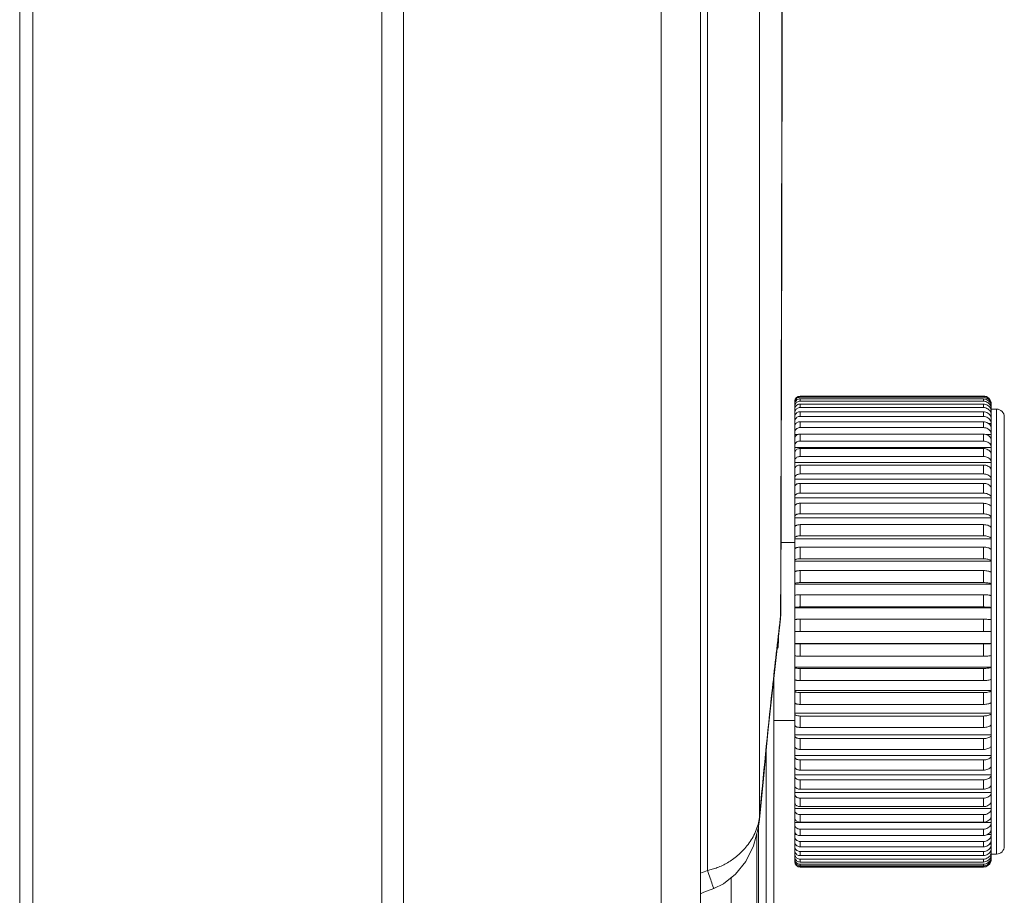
# Model space of a CAD drawing. Header units: millimetres. Extents: x -473 to 23648, y -382 to 1866.
# Tile 25 of 256: x 436 to 473, y 165 to 199. Entities that reach past the tile are written whole.
import ezdxf

# ---------------------------------------------------------------- set-up
doc = ezdxf.new("R2010")
doc.units = ezdxf.units.MM
doc.header["$LTSCALE"] = 80
doc.layers.get('0').update_dxf_attribs({"linetype": 'CONTINUOUS'})
for name, color, linetype in [('02___PRT_ALL_AXES', 7, 'CONTINUOUS'), ('09_ALL_ROUNDS', 7, 'CONTINUOUS'), ('20_ALL_FEATURES', 7, 'CONTINUOUS')]:
    doc.layers.add(name, color=color, linetype=linetype)

msp = doc.modelspace()

# ---------------------------------------------------------------- linework, layer by layer
at = {"color": 0, "linetype": 'Continuous', "lineweight": 0}
for p, q in [((465.207, 183.928), (465.207, 183.94)), ((465.207, 183.793), (465.207, 183.892)), ((472.407, 184.14), (465.407, 184.14)), ((465.407, 184.128), (465.407, 184.091)), ((465.407, 184.029), (465.407, 183.943)), ((465.207, 166.352), (465.207, 183.748)), ((465.407, 183.833), (465.407, 183.699)), ((465.407, 183.542), (465.407, 183.362)), ((472.707, 183.64), (472.907, 183.64)), ((472.907, 183.64), (472.907, 166.64)), ((465.407, 183.159), (465.407, 182.934)), ((473.207, 183.34), (473.207, 166.94)), ((465.407, 182.688), (465.407, 182.421)), ((465.407, 182.134), (465.407, 181.828)), ((465.407, 181.504), (465.407, 181.162)), ((465.407, 180.804), (465.407, 180.43)), ((465.407, 180.042), (465.407, 179.64)), ((465.407, 179.226), (465.407, 178.801)), ((465.407, 178.365), (465.407, 177.921)), ((465.407, 177.469), (465.407, 177.011)), ((465.407, 176.548), (465.407, 176.081)), ((465.407, 175.611), (465.407, 175.14)), ((465.407, 175.14), (465.207, 175.14)), ((464.56, 174.51), (464.534, 174.51)), ((465.407, 174.669), (465.407, 174.199)), ((465.407, 173.732), (465.407, 173.269)), ((464.407, 173.389), (464.407, 144.004)), ((465.407, 172.811), (465.407, 172.359)), ((465.407, 171.915), (465.407, 171.479)), ((465.407, 171.054), (465.407, 170.64)), ((464.107, 170.532), (464.107, 144.871)), ((465.407, 170.238), (465.407, 169.85)), ((465.407, 169.476), (465.407, 169.118)), ((465.407, 168.776), (465.407, 168.452)), ((465.407, 168.146), (465.407, 167.859)), ((463.762, 167.438), (463.762, 146.108)), ((465.407, 167.592), (465.407, 167.346)), ((465.407, 167.121), (465.407, 166.918)), ((465.407, 166.738), (465.407, 166.58)), ((472.707, 166.64), (472.907, 166.64)), ((465.407, 166.447), (465.407, 166.337)), ((465.407, 166.251), (465.407, 166.189)), ((465.407, 166.152), (465.407, 166.14)), ((472.407, 166.14), (465.407, 166.14)), ((462.777, 165.732), (462.777, 147.177))]:
    msp.add_line(p, q, dxfattribs=at)
for centre, radius, start, end in [((465.407, 183.94), 0.2, 90, 180), ((465.407, 183.928), 0.2, 89.9573, 179.9573), ((465.406, 183.891), 0.199, 161.9535, 176.0996), ((465.403, 183.892), 0.196, 176.101, 179.9944), ((465.407, 183.889), 0.202, 90.0392, 107.8637), ((465.391, 183.64), 0.184, 177.0281, 179.9962), ((472.907, 183.34), 0.3, 360, 90), ((465.39, 166.771), 0.183, 180.0751, 198.8349), ((472.907, 166.94), 0.3, 270, 0), ((465.407, 166.352), 0.2, 180.025, 252.0534), ((465.407, 166.34), 0.2, 180, 270), ((465.407, 166.353), 0.201, 252.0659, 269.9584)]:
    msp.add_arc(centre, radius, start, end, dxfattribs=at)
for points, knots in [([(465.407, 184.029), (465.386, 184.029), (465.344, 184.023), (465.288, 183.994), (465.243, 183.95), (465.214, 183.894), (465.207, 183.852), (465.207, 183.832)], [0, 0, 0, 0, 0.062555, 0.1249708, 0.1871606, 0.2491236, 0.3109459, 0.3109459, 0.3109459, 0.3109459]), ([(465.407, 183.943), (465.386, 183.943), (465.344, 183.937), (465.288, 183.909), (465.243, 183.865), (465.214, 183.809), (465.207, 183.768), (465.207, 183.748)], [0, 0, 0, 0, 0.0625407, 0.1248351, 0.186729, 0.2482197, 0.3094599, 0.3094599, 0.3094599, 0.3094599]), ([(465.345, 184.081), (465.325, 184.074), (465.287, 184.055), (465.243, 184.011), (465.223, 183.973), (465.217, 183.953)], [0, 0, 0, 0, 0.0625033, 0.1249059, 0.1872077, 0.1872077, 0.1872077, 0.1872077]), ([(465.407, 183.833), (465.386, 183.833), (465.344, 183.827), (465.288, 183.799), (465.243, 183.756), (465.215, 183.704), (465.208, 183.667), (465.207, 183.65)], [0, 0, 0, 0, 0.0625225, 0.1246628, 0.1861797, 0.2470669, 0.2981143, 0.2981143, 0.2981143, 0.2981143]), ([(465.407, 183.699), (465.386, 183.699), (465.344, 183.693), (465.288, 183.666), (465.243, 183.623), (465.214, 183.569), (465.207, 183.529), (465.207, 183.509)], [0, 0, 0, 0, 0.0625006, 0.1244556, 0.1855173, 0.2456725, 0.3052605, 0.3052605, 0.3052605, 0.3052605]), ([(465.407, 183.542), (465.386, 183.542), (465.345, 183.536), (465.288, 183.509), (465.243, 183.468), (465.223, 183.432), (465.217, 183.413), (465.217, 183.412)], [0, 0, 0, 0, 0.0624754, 0.1242155, 0.1847469, 0.244045, 0.2447019, 0.2447019, 0.2447019, 0.2447019]), ([(465.407, 183.362), (465.386, 183.362), (465.345, 183.356), (465.288, 183.33), (465.243, 183.289), (465.214, 183.237), (465.207, 183.198), (465.207, 183.179)], [0, 0, 0, 0, 0.062447, 0.1239447, 0.1838747, 0.2421948, 0.2994972, 0.2994972, 0.2994972, 0.2994972]), ([(465.407, 183.159), (465.386, 183.159), (465.345, 183.153), (465.288, 183.128), (465.243, 183.088), (465.223, 183.054), (465.217, 183.036)], [0, 0, 0, 0, 0.0624158, 0.1236461, 0.182908, 0.2401339, 0.2401339, 0.2401339, 0.2401339]), ([(465.407, 182.934), (465.386, 182.934), (465.345, 182.929), (465.289, 182.904), (465.243, 182.865), (465.214, 182.816), (465.207, 182.779), (465.207, 182.761)], [0, 0, 0, 0, 0.0623821, 0.1233224, 0.1818548, 0.2378759, 0.292287, 0.292287, 0.292287, 0.292287]), ([(465.245, 182.619), (465.233, 182.605), (465.214, 182.574), (465.207, 182.538), (465.207, 182.52)], [0, 0, 0, 0, 0.054712, 0.1074609, 0.1074609, 0.1074609, 0.1074609]), ([(465.407, 182.421), (465.386, 182.421), (465.345, 182.416), (465.289, 182.393), (465.244, 182.357), (465.214, 182.311), (465.207, 182.276), (465.207, 182.259)], [0, 0, 0, 0, 0.0623087, 0.1226135, 0.1795265, 0.2328325, 0.2837817, 0.2837817, 0.2837817, 0.2837817]), ([(465.407, 182.688), (465.386, 182.688), (465.345, 182.683), (465.289, 182.659), (465.258, 182.633), (465.245, 182.619)], [0, 0, 0, 0, 0.0623463, 0.1229771, 0.1807244, 0.1807244, 0.1807244, 0.1807244]), ([(465.407, 182.134), (465.386, 182.134), (465.345, 182.129), (465.289, 182.108), (465.244, 182.073), (465.214, 182.029), (465.207, 181.995), (465.207, 181.979)], [0, 0, 0, 0, 0.0622698, 0.1222354, 0.1782722, 0.2300833, 0.2791009, 0.2791009, 0.2791009, 0.2791009]), ([(465.407, 181.828), (465.386, 181.828), (465.345, 181.823), (465.29, 181.803), (465.244, 181.77), (465.214, 181.728), (465.207, 181.695), (465.207, 181.68)], [0, 0, 0, 0, 0.06223, 0.1218467, 0.1769732, 0.2272097, 0.2741701, 0.2741701, 0.2741701, 0.2741701]), ([(465.407, 181.504), (465.386, 181.504), (465.346, 181.499), (465.29, 181.48), (465.245, 181.449), (465.214, 181.409), (465.207, 181.377), (465.207, 181.362)], [0, 0, 0, 0, 0.0621898, 0.1214517, 0.1756422, 0.2242348, 0.2690193, 0.2690193, 0.2690193, 0.2690193]), ([(465.407, 181.162), (465.386, 181.162), (465.346, 181.158), (465.29, 181.139), (465.245, 181.11), (465.215, 181.073), (465.207, 181.042), (465.207, 181.028)], [0, 0, 0, 0, 0.0621495, 0.1210545, 0.1742925, 0.2211837, 0.263681, 0.263681, 0.263681, 0.263681]), ([(465.407, 180.804), (465.386, 180.804), (465.346, 180.8), (465.29, 180.783), (465.245, 180.755), (465.215, 180.72), (465.207, 180.691), (465.207, 180.678)], [0, 0, 0, 0, 0.0621096, 0.1206595, 0.1729384, 0.2180838, 0.2581908, 0.2581908, 0.2581908, 0.2581908]), ([(465.407, 180.43), (465.386, 180.43), (465.346, 180.426), (465.291, 180.41), (465.246, 180.385), (465.215, 180.352), (465.207, 180.325), (465.207, 180.312)], [0, 0, 0, 0, 0.0620706, 0.120271, 0.1715947, 0.2149647, 0.2525876, 0.2525876, 0.2525876, 0.2525876]), ([(465.407, 180.042), (465.386, 180.042), (465.346, 180.038), (465.291, 180.024), (465.246, 180), (465.215, 179.97), (465.207, 179.944), (465.207, 179.933)], [0, 0, 0, 0, 0.0620329, 0.1198936, 0.1702768, 0.211859, 0.2469139, 0.2469139, 0.2469139, 0.2469139]), ([(465.407, 179.64), (465.386, 179.64), (465.346, 179.637), (465.291, 179.623), (465.247, 179.602), (465.216, 179.575), (465.207, 179.551), (465.207, 179.54)], [0, 0, 0, 0, 0.0619969, 0.1195314, 0.1690003, 0.2088014, 0.2412165, 0.2412165, 0.2412165, 0.2412165]), ([(465.407, 179.226), (465.386, 179.226), (465.347, 179.223), (465.292, 179.211), (465.247, 179.192), (465.216, 179.167), (465.207, 179.145), (465.207, 179.135)], [0, 0, 0, 0, 0.061963, 0.1191888, 0.1677815, 0.20583, 0.2355466, 0.2355466, 0.2355466, 0.2355466]), ([(465.407, 178.801), (465.386, 178.801), (465.347, 178.798), (465.292, 178.787), (465.248, 178.77), (465.217, 178.749), (465.207, 178.728), (465.207, 178.719)], [0, 0, 0, 0, 0.0619315, 0.1188699, 0.1666361, 0.2029853, 0.2299616, 0.2299616, 0.2299616, 0.2299616]), ([(465.407, 178.365), (465.386, 178.365), (465.347, 178.363), (465.292, 178.354), (465.248, 178.339), (465.218, 178.321), (465.207, 178.302), (465.207, 178.294)], [0, 0, 0, 0, 0.0619029, 0.1185784, 0.1655801, 0.2003109, 0.2245259, 0.2245259, 0.2245259, 0.2245259]), ([(465.407, 177.921), (465.386, 177.921), (465.347, 177.919), (465.292, 177.911), (465.249, 177.898), (465.219, 177.883), (465.207, 177.866), (465.207, 177.859)], [0, 0, 0, 0, 0.0618774, 0.1183179, 0.1646287, 0.1978528, 0.2193135, 0.2193135, 0.2193135, 0.2193135]), ([(465.407, 177.469), (465.386, 177.469), (465.347, 177.468), (465.293, 177.461), (465.249, 177.45), (465.22, 177.438), (465.207, 177.424), (465.207, 177.417)], [0, 0, 0, 0, 0.0618553, 0.1180917, 0.163796, 0.1956588, 0.2144121, 0.2144121, 0.2144121, 0.2144121]), ([(465.407, 177.011), (465.386, 177.011), (465.347, 177.01), (465.293, 177.005), (465.249, 176.996), (465.221, 176.987), (465.207, 176.975), (465.207, 176.97)], [0, 0, 0, 0, 0.0618369, 0.1179025, 0.1630951, 0.193777, 0.2099304, 0.2099304, 0.2099304, 0.2099304]), ([(465.407, 176.548), (465.386, 176.548), (465.347, 176.547), (465.293, 176.543), (465.249, 176.536), (465.223, 176.53), (465.207, 176.521), (465.207, 176.517)], [0, 0, 0, 0, 0.0618224, 0.1177528, 0.1625373, 0.192254, 0.2060123, 0.2060123, 0.2060123, 0.2060123]), ([(465.407, 176.081), (465.386, 176.081), (465.347, 176.08), (465.294, 176.077), (465.249, 176.073), (465.225, 176.068), (465.207, 176.064), (465.207, 176.06)], [0, 0, 0, 0, 0.0618119, 0.1176445, 0.162132, 0.1911315, 0.2028598, 0.2028598, 0.2028598, 0.2028598]), ([(465.407, 175.611), (465.386, 175.611), (465.347, 175.611), (465.294, 175.609), (465.248, 175.608), (465.227, 175.603), (465.207, 175.604), (465.207, 175.6)], [0, 0, 0, 0, 0.0618055, 0.117579, 0.1618859, 0.1904433, 0.2007525, 0.2007525, 0.2007525, 0.2007525]), ([(464.56, 174.51), (464.577, 174.51), (464.561, 174.615), (464.591, 174.726), (464.588, 174.885), (464.588, 174.979), (464.588, 174.991)], [0, 0, 0, 0, 0.0507839, 0.1996274, 0.4457486, 0.4818734, 0.4818734, 0.4818734, 0.4818734]), ([(465.407, 174.669), (465.386, 174.669), (465.347, 174.669), (465.294, 174.671), (465.248, 174.672), (465.227, 174.677), (465.207, 174.676), (465.207, 174.679)], [0, 0, 0, 0, 0.0618055, 0.117579, 0.1618859, 0.1904433, 0.2007525, 0.2007525, 0.2007525, 0.2007525]), ([(465.407, 174.199), (465.386, 174.199), (465.347, 174.2), (465.294, 174.202), (465.249, 174.207), (465.225, 174.211), (465.207, 174.216), (465.207, 174.22)], [0, 0, 0, 0, 0.0618119, 0.1176445, 0.162132, 0.1911315, 0.2028598, 0.2028598, 0.2028598, 0.2028598]), ([(465.407, 173.732), (465.386, 173.732), (465.347, 173.733), (465.293, 173.737), (465.249, 173.744), (465.223, 173.75), (465.207, 173.759), (465.207, 173.763)], [0, 0, 0, 0, 0.0618224, 0.1177528, 0.1625373, 0.192254, 0.2060123, 0.2060123, 0.2060123, 0.2060123]), ([(465.407, 173.269), (465.386, 173.269), (465.347, 173.27), (465.293, 173.275), (465.249, 173.284), (465.221, 173.293), (465.207, 173.305), (465.207, 173.31)], [0, 0, 0, 0, 0.0618369, 0.1179025, 0.1630951, 0.193777, 0.2099304, 0.2099304, 0.2099304, 0.2099304]), ([(465.407, 172.811), (465.386, 172.811), (465.347, 172.812), (465.293, 172.819), (465.249, 172.83), (465.22, 172.841), (465.207, 172.856), (465.207, 172.862)], [0, 0, 0, 0, 0.0618553, 0.1180917, 0.163796, 0.1956588, 0.2144121, 0.2144121, 0.2144121, 0.2144121]), ([(465.407, 172.359), (465.386, 172.359), (465.347, 172.361), (465.292, 172.369), (465.249, 172.382), (465.219, 172.396), (465.207, 172.413), (465.207, 172.421)], [0, 0, 0, 0, 0.0618774, 0.1183179, 0.1646287, 0.1978528, 0.2193135, 0.2193135, 0.2193135, 0.2193135]), ([(465.407, 171.915), (465.386, 171.915), (465.347, 171.917), (465.292, 171.926), (465.248, 171.941), (465.218, 171.959), (465.207, 171.978), (465.207, 171.986)], [0, 0, 0, 0, 0.0619029, 0.1185784, 0.1655801, 0.2003109, 0.2245259, 0.2245259, 0.2245259, 0.2245259]), ([(465.407, 171.479), (465.386, 171.479), (465.347, 171.482), (465.292, 171.492), (465.248, 171.509), (465.217, 171.531), (465.207, 171.552), (465.207, 171.561)], [0, 0, 0, 0, 0.0619315, 0.1188699, 0.1666361, 0.2029853, 0.2299616, 0.2299616, 0.2299616, 0.2299616]), ([(465.407, 171.054), (465.386, 171.054), (465.347, 171.057), (465.292, 171.069), (465.247, 171.088), (465.216, 171.112), (465.207, 171.135), (465.207, 171.145)], [0, 0, 0, 0, 0.061963, 0.1191888, 0.1677815, 0.20583, 0.2355466, 0.2355466, 0.2355466, 0.2355466]), ([(465.407, 170.64), (465.386, 170.64), (465.346, 170.643), (465.291, 170.656), (465.247, 170.677), (465.216, 170.705), (465.207, 170.729), (465.207, 170.74)], [0, 0, 0, 0, 0.0619969, 0.1195314, 0.1690003, 0.2088014, 0.2412165, 0.2412165, 0.2412165, 0.2412165]), ([(465.407, 170.238), (465.386, 170.238), (465.346, 170.241), (465.291, 170.256), (465.246, 170.279), (465.215, 170.31), (465.207, 170.335), (465.207, 170.347)], [0, 0, 0, 0, 0.0620329, 0.1198936, 0.1702768, 0.211859, 0.2469139, 0.2469139, 0.2469139, 0.2469139]), ([(465.407, 169.85), (465.386, 169.85), (465.346, 169.853), (465.291, 169.869), (465.246, 169.895), (465.215, 169.928), (465.207, 169.955), (465.207, 169.967)], [0, 0, 0, 0, 0.0620706, 0.120271, 0.1715947, 0.2149647, 0.2525876, 0.2525876, 0.2525876, 0.2525876]), ([(465.407, 169.476), (465.386, 169.476), (465.346, 169.48), (465.29, 169.497), (465.245, 169.524), (465.215, 169.56), (465.207, 169.588), (465.207, 169.602)], [0, 0, 0, 0, 0.0621096, 0.1206595, 0.1729384, 0.2180838, 0.2581908, 0.2581908, 0.2581908, 0.2581908]), ([(465.407, 169.118), (465.386, 169.118), (465.346, 169.122), (465.29, 169.14), (465.245, 169.169), (465.215, 169.207), (465.207, 169.237), (465.207, 169.252)], [0, 0, 0, 0, 0.0621495, 0.1210545, 0.1742925, 0.2211837, 0.263681, 0.263681, 0.263681, 0.263681]), ([(465.407, 168.776), (465.386, 168.776), (465.346, 168.78), (465.29, 168.8), (465.245, 168.831), (465.214, 168.871), (465.207, 168.902), (465.207, 168.917)], [0, 0, 0, 0, 0.0621898, 0.1214517, 0.1756422, 0.2242348, 0.2690193, 0.2690193, 0.2690193, 0.2690193]), ([(465.407, 168.452), (465.386, 168.452), (465.345, 168.456), (465.29, 168.477), (465.244, 168.51), (465.214, 168.552), (465.207, 168.585), (465.207, 168.6)], [0, 0, 0, 0, 0.06223, 0.1218467, 0.1769732, 0.2272097, 0.2741701, 0.2741701, 0.2741701, 0.2741701]), ([(465.407, 168.146), (465.386, 168.146), (465.345, 168.15), (465.289, 168.172), (465.244, 168.207), (465.214, 168.251), (465.207, 168.285), (465.207, 168.301)], [0, 0, 0, 0, 0.0622698, 0.1222354, 0.1782722, 0.2300833, 0.2791009, 0.2791009, 0.2791009, 0.2791009]), ([(465.407, 167.859), (465.386, 167.859), (465.345, 167.864), (465.289, 167.887), (465.244, 167.922), (465.214, 167.968), (465.207, 168.004), (465.207, 168.021)], [0, 0, 0, 0, 0.0623087, 0.1226135, 0.1795265, 0.2328325, 0.2837817, 0.2837817, 0.2837817, 0.2837817]), ([(465.407, 167.592), (465.386, 167.592), (465.345, 167.597), (465.289, 167.621), (465.244, 167.658), (465.214, 167.706), (465.207, 167.742), (465.207, 167.76)], [0, 0, 0, 0, 0.0623463, 0.1229771, 0.1807244, 0.2354364, 0.2881853, 0.2881853, 0.2881853, 0.2881853]), ([(465.245, 167.417), (465.233, 167.431), (465.214, 167.464), (465.207, 167.501), (465.207, 167.519)], [0, 0, 0, 0, 0.0560211, 0.1104321, 0.1104321, 0.1104321, 0.1104321]), ([(465.407, 167.346), (465.386, 167.346), (465.345, 167.351), (465.289, 167.376), (465.258, 167.402), (465.245, 167.417)], [0, 0, 0, 0, 0.0623821, 0.1233224, 0.1818548, 0.1818548, 0.1818548, 0.1818548]), ([(465.407, 167.121), (465.386, 167.121), (465.345, 167.127), (465.288, 167.152), (465.243, 167.192), (465.214, 167.242), (465.207, 167.28), (465.207, 167.299)], [0, 0, 0, 0, 0.0624158, 0.1236461, 0.182908, 0.2401339, 0.2960643, 0.2960643, 0.2960643, 0.2960643]), ([(465.407, 166.918), (465.386, 166.918), (465.345, 166.924), (465.288, 166.95), (465.243, 166.991), (465.223, 167.026), (465.217, 167.044)], [0, 0, 0, 0, 0.062447, 0.1239447, 0.1838747, 0.2421948, 0.2421948, 0.2421948, 0.2421948]), ([(465.407, 166.738), (465.386, 166.738), (465.345, 166.744), (465.288, 166.77), (465.243, 166.812), (465.214, 166.865), (465.207, 166.905), (465.207, 166.924)], [0, 0, 0, 0, 0.0624754, 0.1242155, 0.1847469, 0.244045, 0.3025679, 0.3025679, 0.3025679, 0.3025679]), ([(465.407, 166.447), (465.386, 166.447), (465.344, 166.453), (465.288, 166.481), (465.243, 166.524), (465.214, 166.579), (465.207, 166.62), (465.207, 166.64)], [0, 0, 0, 0, 0.0625225, 0.1246628, 0.1861797, 0.2470669, 0.3075617, 0.3075617, 0.3075617, 0.3075617]), ([(465.407, 166.58), (465.386, 166.58), (465.344, 166.587), (465.288, 166.614), (465.243, 166.657), (465.223, 166.693), (465.217, 166.712)], [0, 0, 0, 0, 0.0625006, 0.1244556, 0.1855173, 0.2456725, 0.2456725, 0.2456725, 0.2456725]), ([(465.407, 166.337), (465.386, 166.337), (465.344, 166.343), (465.288, 166.371), (465.243, 166.415), (465.214, 166.471), (465.207, 166.512), (465.207, 166.532)], [0, 0, 0, 0, 0.0625407, 0.1248351, 0.186729, 0.2482197, 0.3094599, 0.3094599, 0.3094599, 0.3094599]), ([(465.407, 166.251), (465.386, 166.251), (465.344, 166.257), (465.288, 166.286), (465.243, 166.33), (465.214, 166.386), (465.207, 166.428), (465.207, 166.448)], [0, 0, 0, 0, 0.062555, 0.1249708, 0.1871606, 0.2491236, 0.3109459, 0.3109459, 0.3109459, 0.3109459]), ([(465.407, 166.189), (465.386, 166.189), (465.344, 166.196), (465.288, 166.224), (465.243, 166.269), (465.214, 166.326), (465.207, 166.367), (465.207, 166.388)], [0, 0, 0, 0, 0.0625654, 0.1250687, 0.1874713, 0.2497731, 0.3120126, 0.3120126, 0.3120126, 0.3120126])]:
    msp.add_open_spline(points, degree=3, knots=knots, dxfattribs=at)
for points in [[(465.217, 183.412), (465.21, 183.394), (465.207, 183.375), (465.207, 183.355)], [(465.217, 183.036), (465.21, 183.018), (465.207, 182.999), (465.207, 182.981)], [(463.846, 145.885), (463.833, 153.165), (463.826, 160.445), (463.826, 167.725)], [(465.217, 167.044), (465.21, 167.062), (465.207, 167.082), (465.207, 167.101)]]:
    msp.add_open_spline(points, degree=3, dxfattribs=at)
at = {"layer": '02___PRT_ALL_AXES', "color": 0, "linetype": 'Continuous', "lineweight": 0}
for p, q in [((464.682, 178.54), (465.207, 178.54)), ((464.407, 171.74), (465.207, 171.74))]:
    msp.add_line(p, q, dxfattribs=at)
at = {"layer": '09_ALL_ROUNDS', "color": 0, "linetype": 'Continuous', "lineweight": 0}
for p, q in [((463.85, 229.822), (463.855, 168.026)), ((461.607, 228.331), (461.607, 49.298)), ((449.441, 225.815), (449.441, 108.523)), ((450.263, 225.828), (450.263, 51.801)), ((460.103, 224.188), (460.103, 53.441)), ((461.869, 224.188), (461.875, 166.012)), ((464.711, 189.77), (464.714, 191.835)), ((472.407, 184.14), (465.407, 184.14)), ((472.407, 184.128), (465.407, 184.128)), ((472.407, 184.091), (465.407, 184.091)), ((472.407, 184.029), (465.407, 184.029)), ((472.407, 183.943), (465.407, 183.943)), ((472.407, 184.091), (472.407, 184.128)), ((472.407, 183.943), (472.407, 184.029)), ((472.407, 183.833), (465.407, 183.833)), ((472.407, 183.699), (465.407, 183.699)), ((472.407, 183.542), (465.407, 183.542)), ((472.407, 183.699), (472.407, 183.833)), ((472.407, 183.362), (472.407, 183.542)), ((472.707, 183.65), (472.683, 183.65)), ((472.707, 183.792), (472.697, 183.792)), ((472.707, 183.84), (472.707, 183.828)), ((472.707, 166.547), (472.707, 183.792)), ((465.217, 183.414), (465.207, 183.414)), ((472.407, 183.362), (465.407, 183.362)), ((472.407, 183.159), (465.407, 183.159)), ((472.407, 182.934), (472.407, 183.159)), ((472.707, 183.414), (472.657, 183.414)), ((465.248, 183.088), (465.207, 183.088)), ((472.407, 182.934), (465.407, 182.934)), ((472.707, 183.088), (472.606, 183.088)), ((465.333, 182.674), (465.207, 182.674)), ((472.407, 182.688), (465.407, 182.688)), ((472.407, 182.421), (465.407, 182.421)), ((472.407, 182.421), (472.407, 182.688)), ((472.707, 182.674), (472.503, 182.674)), ((472.707, 182.178), (465.207, 182.178)), ((472.407, 182.134), (465.407, 182.134)), ((472.407, 181.828), (472.407, 182.134)), ((472.407, 181.828), (465.407, 181.828)), ((472.707, 181.605), (465.207, 181.605)), ((472.407, 181.504), (465.407, 181.504)), ((472.407, 181.162), (472.407, 181.504)), ((472.707, 180.961), (465.207, 180.961)), ((472.407, 181.162), (465.407, 181.162)), ((472.407, 180.804), (465.407, 180.804)), ((472.407, 180.43), (472.407, 180.804)), ((472.707, 180.254), (465.207, 180.254)), ((472.407, 180.43), (465.407, 180.43)), ((472.407, 180.042), (465.407, 180.042)), ((472.407, 179.64), (472.407, 180.042)), ((472.707, 179.49), (465.207, 179.49)), ((472.407, 179.64), (465.407, 179.64)), ((472.407, 179.226), (465.407, 179.226)), ((472.407, 178.801), (472.407, 179.226)), ((472.707, 178.678), (465.207, 178.678)), ((472.407, 178.801), (465.407, 178.801)), ((472.407, 178.365), (465.407, 178.365)), ((472.407, 177.921), (472.407, 178.365)), ((472.407, 177.921), (465.407, 177.921)), ((472.707, 177.828), (465.207, 177.828)), ((472.407, 177.469), (465.407, 177.469)), ((472.407, 177.011), (472.407, 177.469)), ((472.707, 176.949), (465.207, 176.949)), ((472.407, 177.011), (465.407, 177.011)), ((472.407, 176.548), (465.407, 176.548)), ((472.407, 176.081), (472.407, 176.548)), ((472.707, 176.049), (465.207, 176.049)), ((472.407, 176.081), (465.407, 176.081)), ((464.653, 175.631), (464.664, 175.717)), ((464.664, 175.63), (464.675, 175.811)), ((464.664, 175.717), (464.664, 175.811)), ((464.664, 175.63), (464.664, 175.716)), ((472.407, 175.611), (465.407, 175.611)), ((472.407, 175.14), (472.407, 175.611)), ((472.707, 175.14), (465.407, 175.14)), ((472.707, 174.685), (465.207, 174.685)), ((472.407, 174.669), (465.407, 174.669)), ((472.407, 174.199), (472.407, 174.669)), ((472.407, 174.199), (465.407, 174.199)), ((472.707, 173.779), (465.207, 173.779)), ((472.407, 173.732), (465.407, 173.732)), ((472.407, 173.269), (472.407, 173.732)), ((464.342, 172.897), (464.351, 172.975)), ((464.351, 172.975), (464.353, 172.896)), ((472.407, 173.269), (465.407, 173.269)), ((472.707, 172.888), (465.207, 172.888)), ((472.407, 172.811), (465.407, 172.811)), ((472.407, 172.359), (472.407, 172.811)), ((472.407, 172.359), (465.407, 172.359)), ((472.707, 172.022), (465.207, 172.022)), ((472.407, 171.915), (465.407, 171.915)), ((472.407, 171.479), (472.407, 171.915)), ((472.407, 171.479), (465.407, 171.479)), ((472.707, 171.19), (465.207, 171.19)), ((472.407, 171.054), (465.407, 171.054)), ((472.407, 170.64), (472.407, 171.054)), ((472.707, 170.402), (465.207, 170.402)), ((472.407, 170.64), (465.407, 170.64)), ((472.407, 170.238), (465.407, 170.238)), ((472.407, 169.85), (472.407, 170.238)), ((472.707, 169.665), (465.207, 169.665)), ((472.407, 169.85), (465.407, 169.85)), ((472.407, 169.476), (465.407, 169.476)), ((472.407, 169.118), (472.407, 169.476)), ((472.707, 168.988), (465.207, 168.988)), ((472.407, 169.118), (465.407, 169.118)), ((472.407, 168.776), (465.407, 168.776)), ((472.407, 168.452), (465.407, 168.452)), ((472.407, 168.452), (472.407, 168.776)), ((472.707, 168.379), (465.207, 168.379)), ((472.407, 168.146), (465.407, 168.146)), ((472.407, 167.859), (472.407, 168.146)), ((463.812, 167.614), (463.859, 167.961)), ((463.855, 168.026), (463.859, 167.961)), ((472.707, 167.843), (465.207, 167.843)), ((472.407, 167.859), (465.407, 167.859)), ((465.279, 167.388), (465.207, 167.388)), ((472.407, 167.592), (465.407, 167.592)), ((472.407, 167.346), (465.407, 167.346)), ((472.407, 167.346), (472.407, 167.592)), ((472.707, 167.388), (472.567, 167.388)), ((465.232, 167.018), (465.207, 167.018)), ((472.407, 167.121), (465.407, 167.121)), ((472.407, 166.918), (472.407, 167.121)), ((472.707, 167.018), (472.635, 167.018)), ((465.213, 166.736), (465.207, 166.736)), ((472.407, 166.918), (465.407, 166.918)), ((472.407, 166.738), (465.407, 166.738)), ((472.407, 166.58), (465.407, 166.58)), ((472.407, 166.58), (472.407, 166.738)), ((472.707, 166.736), (472.67, 166.736)), ((472.407, 166.447), (465.407, 166.447)), ((472.407, 166.337), (465.407, 166.337)), ((472.407, 166.251), (465.407, 166.251)), ((472.407, 166.337), (472.407, 166.447)), ((472.407, 166.189), (472.407, 166.251)), ((472.707, 166.547), (472.694, 166.547)), ((472.707, 166.488), (472.707, 166.452)), ((472.407, 166.189), (465.407, 166.189)), ((472.407, 166.152), (465.407, 166.152)), ((472.407, 166.14), (465.407, 166.14)), ((472.407, 166.14), (472.407, 166.152))]:
    msp.add_line(p, q, dxfattribs=at)
for points in [[(464.675, 175.811), (464.712, 190.611), (464.739, 206.641), (464.752, 222.896)], [(464.353, 172.896), (464.441, 173.697), (464.571, 174.838), (464.664, 175.63)], [(463.859, 167.961), (464.005, 169.516), (464.195, 171.412), (464.353, 172.896)], [(462.112, 165.327), (462.484, 165.499), (462.947, 165.867), (463.332, 166.36), (463.624, 166.949), (463.812, 167.614)], [(461.607, 165.118), (461.737, 165.186), (462.112, 165.327)]]:
    msp.add_lwpolyline(points, dxfattribs=at)
for centre, radius, start, end in [((472.407, 183.84), 0.3, 0, 90), ((472.407, 183.828), 0.3, 2.3376, 90.0407), ((472.42, 183.65), 0.287, 16.384, 18.3514), ((472.425, 183.543), 0.282, 0.0643, 18.5597), ((472.433, 183.414), 0.274, 0.0751, 18.8349), ((472.418, 183.649), 0.289, 0.0536, 16.3892), ((472.413, 183.733), 0.294, 0.035, 11.5559), ((472.411, 183.792), 0.296, 0.0153, 6.8595), ((472.411, 183.828), 0.296, 0.0021, 2.3247), ((744.369, 142.417), 281.681, 173.22831, 173.77223), ((464.251, 175.814), 0.424, 346.7421, 357.1045), ((464.265, 175.812), 0.409, 357.1688, 359.8375), ((745.397, 142.326), 282.713, 173.79218, 174.78441), ((461.894, 168.308), 1.981, 350.0165, 351.8013), ((472.433, 166.866), 0.274, 341.1651, 359.9249), ((472.425, 166.737), 0.282, 341.4403, 359.9357), ((472.418, 166.63), 0.289, 343.6108, 359.9464), ((472.407, 166.44), 0.3, 270, 342), ((472.407, 166.452), 0.3, 271.0505, 357.7203), ((472.42, 166.63), 0.287, 341.6486, 343.616), ((472.413, 166.547), 0.294, 348.4441, 359.965), ((472.408, 166.488), 0.299, 350.6382, 353.1517), ((472.411, 166.488), 0.296, 353.1405, 359.9847), ((472.411, 166.452), 0.296, 357.7324, 359.998), ((463.729, 160.449), 5.864, 108.4251, 111.2377), ((472.407, 166.449), 0.296, 270.0005, 271.1068)]:
    msp.add_arc(centre, radius, start, end, dxfattribs=at)
for points, knots in [([(464.664, 175.811), (464.672, 178.488), (464.687, 184.066), (464.707, 192.757), (464.723, 202.127), (464.736, 212.244), (464.74, 219.248), (464.742, 222.896)], [0, 0, 0, 0, 8.031009, 16.73417, 26.071865, 36.140723, 47.084366, 47.084366, 47.084366, 47.084366]), ([(472.705, 183.827), (472.703, 183.847), (472.692, 183.897), (472.654, 183.971), (472.586, 184.038), (472.501, 184.081), (472.438, 184.091), (472.407, 184.091)], [0, 0, 0, 0, 0.0583026, 0.1517553, 0.2453592, 0.3391142, 0.4329623, 0.4329623, 0.4329623, 0.4329623]), ([(472.407, 184.029), (472.438, 184.029), (472.501, 184.019), (472.586, 183.977), (472.654, 183.91), (472.688, 183.844), (472.699, 183.803), (472.701, 183.791)], [0, 0, 0, 0, 0.0938326, 0.1874563, 0.2807409, 0.3736854, 0.4077434, 0.4077434, 0.4077434, 0.4077434]), ([(472.692, 183.74), (472.683, 183.77), (472.654, 183.825), (472.586, 183.891), (472.501, 183.934), (472.438, 183.943), (472.407, 183.943)], [0, 0, 0, 0, 0.0922361, 0.1850769, 0.2785185, 0.3723295, 0.3723295, 0.3723295, 0.3723295]), ([(472.407, 183.833), (472.438, 183.833), (472.501, 183.824), (472.586, 183.782), (472.653, 183.717), (472.683, 183.662), (472.692, 183.633)], [0, 0, 0, 0, 0.0937837, 0.1869942, 0.2792696, 0.3706004, 0.3706004, 0.3706004, 0.3706004]), ([(472.692, 183.502), (472.683, 183.531), (472.653, 183.585), (472.586, 183.649), (472.501, 183.69), (472.438, 183.699), (472.407, 183.699)], [0, 0, 0, 0, 0.0902328, 0.1818253, 0.2747578, 0.3685087, 0.3685087, 0.3685087, 0.3685087]), ([(472.407, 183.542), (472.438, 183.542), (472.501, 183.533), (472.585, 183.493), (472.653, 183.43), (472.683, 183.377), (472.692, 183.349)], [0, 0, 0, 0, 0.0937131, 0.1863232, 0.2771203, 0.3660675, 0.3660675, 0.3660675, 0.3660675]), ([(472.659, 183.236), (472.656, 183.24), (472.635, 183.269), (472.585, 183.314), (472.501, 183.353), (472.438, 183.362), (472.407, 183.362)], [0, 0, 0, 0, 0.0162879, 0.1061828, 0.1984294, 0.2920999, 0.2920999, 0.2920999, 0.2920999]), ([(472.407, 183.159), (472.438, 183.159), (472.5, 183.15), (472.585, 183.112), (472.631, 183.072), (472.65, 183.049)], [0, 0, 0, 0, 0.0936237, 0.1854691, 0.274362, 0.274362, 0.274362, 0.274362]), ([(472.707, 183.088), (472.707, 183.116), (472.698, 183.169), (472.673, 183.216), (472.659, 183.236)], [0, 0, 0, 0, 0.0859537, 0.1573236, 0.1573236, 0.1573236, 0.1573236]), ([(472.65, 182.827), (472.631, 182.849), (472.585, 182.889), (472.5, 182.926), (472.438, 182.934), (472.407, 182.934)], [0, 0, 0, 0, 0.0877986, 0.1792092, 0.2727823, 0.2727823, 0.2727823, 0.2727823]), ([(472.65, 183.049), (472.668, 183.027), (472.697, 182.977), (472.707, 182.92), (472.707, 182.892)], [0, 0, 0, 0, 0.0858388, 0.1697345, 0.1697345, 0.1697345, 0.1697345]), ([(472.707, 182.674), (472.707, 182.702), (472.697, 182.757), (472.668, 182.806), (472.65, 182.827)], [0, 0, 0, 0, 0.0816166, 0.1656482, 0.1656482, 0.1656482, 0.1656482]), ([(472.407, 182.688), (472.438, 182.688), (472.5, 182.68), (472.584, 182.644), (472.652, 182.588), (472.697, 182.517), (472.707, 182.463), (472.707, 182.436)], [0, 0, 0, 0, 0.0935194, 0.1844656, 0.2710866, 0.3531546, 0.432278, 0.432278, 0.432278, 0.432278]), ([(472.707, 182.178), (472.707, 182.204), (472.696, 182.256), (472.652, 182.325), (472.584, 182.379), (472.5, 182.413), (472.438, 182.421), (472.407, 182.421)], [0, 0, 0, 0, 0.0764237, 0.1563827, 0.2417523, 0.3322095, 0.4256725, 0.4256725, 0.4256725, 0.4256725]), ([(472.407, 182.134), (472.438, 182.134), (472.5, 182.127), (472.584, 182.094), (472.651, 182.043), (472.696, 181.976), (472.707, 181.926), (472.707, 181.901)], [0, 0, 0, 0, 0.0934047, 0.1833531, 0.2674083, 0.3451249, 0.4186513, 0.4186513, 0.4186513, 0.4186513]), ([(472.707, 181.605), (472.707, 181.629), (472.696, 181.678), (472.651, 181.741), (472.583, 181.79), (472.499, 181.821), (472.438, 181.828), (472.407, 181.828)], [0, 0, 0, 0, 0.0704406, 0.1457954, 0.2284851, 0.3179101, 0.4112552, 0.4112552, 0.4112552, 0.4112552]), ([(472.407, 181.504), (472.438, 181.504), (472.499, 181.497), (472.583, 181.468), (472.651, 181.421), (472.696, 181.361), (472.707, 181.314), (472.707, 181.292)], [0, 0, 0, 0, 0.0932847, 0.1821776, 0.2634633, 0.3363522, 0.4035289, 0.4035289, 0.4035289, 0.4035289]), ([(472.707, 180.961), (472.707, 180.983), (472.696, 181.028), (472.65, 181.085), (472.582, 181.128), (472.499, 181.156), (472.438, 181.162), (472.407, 181.162)], [0, 0, 0, 0, 0.0637459, 0.1340826, 0.2139397, 0.3022972, 0.3955214, 0.3955214, 0.3955214, 0.3955214]), ([(472.407, 180.804), (472.438, 180.804), (472.499, 180.798), (472.582, 180.772), (472.649, 180.731), (472.695, 180.678), (472.707, 180.635), (472.707, 180.615)], [0, 0, 0, 0, 0.0931645, 0.1809892, 0.2594077, 0.3271257, 0.3872862, 0.3872862, 0.3872862, 0.3872862]), ([(472.707, 180.254), (472.707, 180.272), (472.695, 180.313), (472.649, 180.363), (472.581, 180.401), (472.498, 180.425), (472.438, 180.43), (472.407, 180.43)], [0, 0, 0, 0, 0.0564343, 0.1214893, 0.1984748, 0.2857754, 0.3788814, 0.3788814, 0.3788814, 0.3788814]), ([(472.407, 180.042), (472.438, 180.042), (472.498, 180.037), (472.581, 180.015), (472.648, 179.98), (472.695, 179.934), (472.707, 179.896), (472.707, 179.878)], [0, 0, 0, 0, 0.0930494, 0.1798403, 0.2554151, 0.3177884, 0.3703709, 0.3703709, 0.3703709, 0.3703709]), ([(472.707, 179.49), (472.707, 179.506), (472.694, 179.542), (472.647, 179.583), (472.58, 179.615), (472.498, 179.635), (472.438, 179.64), (472.407, 179.64)], [0, 0, 0, 0, 0.0486225, 0.1083242, 0.1825275, 0.2688293, 0.3618247, 0.3618247, 0.3618247, 0.3618247]), ([(472.407, 179.226), (472.438, 179.226), (472.498, 179.222), (472.58, 179.204), (472.646, 179.175), (472.693, 179.138), (472.707, 179.104), (472.707, 179.09)], [0, 0, 0, 0, 0.0929445, 0.1787833, 0.2516722, 0.3087449, 0.3533199, 0.3533199, 0.3533199, 0.3533199]), ([(472.707, 178.678), (472.707, 178.692), (472.692, 178.723), (472.646, 178.755), (472.58, 178.781), (472.497, 178.797), (472.438, 178.801), (472.407, 178.801)], [0, 0, 0, 0, 0.0404645, 0.0949882, 0.1666376, 0.2520451, 0.3449424, 0.3449424, 0.3449424, 0.3449424]), ([(472.407, 178.365), (472.438, 178.365), (472.497, 178.362), (472.579, 178.348), (472.645, 178.325), (472.691, 178.298), (472.707, 178.27), (472.707, 178.258)], [0, 0, 0, 0, 0.0928543, 0.1778676, 0.2483702, 0.3004663, 0.3367889, 0.3367889, 0.3367889, 0.3367889]), ([(472.707, 177.828), (472.707, 177.839), (472.69, 177.865), (472.644, 177.887), (472.579, 177.906), (472.497, 177.918), (472.438, 177.921), (472.407, 177.921)], [0, 0, 0, 0, 0.0321911, 0.0820273, 0.1514934, 0.2361542, 0.3289703, 0.3289703, 0.3289703, 0.3289703]), ([(472.407, 177.469), (472.438, 177.469), (472.497, 177.467), (472.578, 177.457), (472.644, 177.44), (472.688, 177.423), (472.707, 177.401), (472.707, 177.392)], [0, 0, 0, 0, 0.092783, 0.1771375, 0.245694, 0.2934881, 0.3216181, 0.3216181, 0.3216181, 0.3216181]), ([(472.707, 176.949), (472.707, 176.957), (472.686, 176.975), (472.644, 176.988), (472.578, 177.001), (472.497, 177.009), (472.438, 177.011), (472.407, 177.011)], [0, 0, 0, 0, 0.0242301, 0.0702529, 0.1380418, 0.2221402, 0.3148956, 0.3148956, 0.3148956, 0.3148956]), ([(472.407, 176.548), (472.438, 176.548), (472.497, 176.546), (472.577, 176.541), (472.644, 176.53), (472.683, 176.521), (472.707, 176.508), (472.707, 176.501)], [0, 0, 0, 0, 0.0927336, 0.1766293, 0.243806, 0.2883809, 0.3090185, 0.3090185, 0.3090185, 0.3090185]), ([(472.707, 176.049), (472.707, 176.055), (472.68, 176.062), (472.644, 176.069), (472.577, 176.076), (472.497, 176.08), (472.438, 176.081), (472.407, 176.081)], [0, 0, 0, 0, 0.0175924, 0.0610917, 0.1278229, 0.2115719, 0.3042897, 0.3042897, 0.3042897, 0.3042897]), ([(472.407, 175.611), (472.438, 175.611), (472.497, 175.611), (472.576, 175.608), (472.645, 175.607), (472.677, 175.599), (472.707, 175.6), (472.707, 175.595)], [0, 0, 0, 0, 0.0927083, 0.1763685, 0.2428289, 0.2856649, 0.3011288, 0.3011288, 0.3011288, 0.3011288]), ([(472.407, 174.669), (472.438, 174.669), (472.497, 174.669), (472.576, 174.672), (472.645, 174.673), (472.677, 174.681), (472.707, 174.679), (472.707, 174.685)], [0, 0, 0, 0, 0.0927083, 0.1763685, 0.2428289, 0.2856649, 0.3011288, 0.3011288, 0.3011288, 0.3011288]), ([(472.707, 174.23), (472.707, 174.225), (472.68, 174.217), (472.644, 174.21), (472.577, 174.204), (472.497, 174.2), (472.438, 174.199), (472.407, 174.199)], [0, 0, 0, 0, 0.0175924, 0.0610917, 0.1278229, 0.2115719, 0.3042897, 0.3042897, 0.3042897, 0.3042897]), ([(472.407, 173.732), (472.438, 173.732), (472.497, 173.733), (472.577, 173.739), (472.644, 173.749), (472.683, 173.759), (472.707, 173.772), (472.707, 173.779)], [0, 0, 0, 0, 0.0927335, 0.1766293, 0.243806, 0.2883809, 0.3090185, 0.3090185, 0.3090185, 0.3090185]), ([(472.707, 173.331), (472.707, 173.323), (472.686, 173.305), (472.644, 173.292), (472.578, 173.278), (472.497, 173.271), (472.438, 173.269), (472.407, 173.269)], [0, 0, 0, 0, 0.0242301, 0.070253, 0.1380418, 0.2221402, 0.3148956, 0.3148956, 0.3148956, 0.3148956]), ([(472.407, 172.811), (472.438, 172.811), (472.497, 172.813), (472.578, 172.823), (472.644, 172.839), (472.688, 172.857), (472.707, 172.879), (472.707, 172.888)], [0, 0, 0, 0, 0.092783, 0.1771375, 0.245694, 0.2934881, 0.3216181, 0.3216181, 0.3216181, 0.3216181]), ([(472.707, 172.451), (472.707, 172.441), (472.69, 172.415), (472.644, 172.393), (472.579, 172.374), (472.497, 172.362), (472.438, 172.359), (472.407, 172.359)], [0, 0, 0, 0, 0.0321911, 0.0820273, 0.1514934, 0.2361542, 0.3289703, 0.3289703, 0.3289703, 0.3289703]), ([(472.407, 171.915), (472.438, 171.915), (472.497, 171.918), (472.579, 171.932), (472.645, 171.954), (472.691, 171.982), (472.707, 172.01), (472.707, 172.022)], [0, 0, 0, 0, 0.0928543, 0.1778676, 0.2483702, 0.3004663, 0.3367889, 0.3367889, 0.3367889, 0.3367889]), ([(472.707, 171.601), (472.707, 171.588), (472.692, 171.557), (472.646, 171.525), (472.58, 171.499), (472.497, 171.483), (472.438, 171.479), (472.407, 171.479)], [0, 0, 0, 0, 0.0404645, 0.0949882, 0.1666376, 0.2520451, 0.3449424, 0.3449424, 0.3449424, 0.3449424]), ([(472.407, 171.054), (472.438, 171.054), (472.498, 171.058), (472.58, 171.076), (472.646, 171.105), (472.693, 171.142), (472.707, 171.175), (472.707, 171.19)], [0, 0, 0, 0, 0.0929445, 0.1787833, 0.2516722, 0.3087449, 0.3533199, 0.3533199, 0.3533199, 0.3533199]), ([(472.707, 170.79), (472.707, 170.774), (472.694, 170.737), (472.647, 170.696), (472.58, 170.665), (472.498, 170.644), (472.438, 170.64), (472.407, 170.64)], [0, 0, 0, 0, 0.0486225, 0.1083242, 0.1825275, 0.2688293, 0.3618247, 0.3618247, 0.3618247, 0.3618247]), ([(472.407, 170.238), (472.438, 170.238), (472.498, 170.243), (472.581, 170.265), (472.648, 170.3), (472.695, 170.345), (472.707, 170.384), (472.707, 170.402)], [0, 0, 0, 0, 0.0930494, 0.1798403, 0.2554151, 0.3177885, 0.3703709, 0.3703709, 0.3703709, 0.3703709]), ([(472.707, 170.026), (472.707, 170.007), (472.695, 169.966), (472.649, 169.917), (472.581, 169.879), (472.498, 169.855), (472.438, 169.85), (472.407, 169.85)], [0, 0, 0, 0, 0.0564343, 0.1214893, 0.1984748, 0.2857754, 0.3788814, 0.3788814, 0.3788814, 0.3788814]), ([(472.407, 169.476), (472.438, 169.476), (472.499, 169.482), (472.582, 169.508), (472.649, 169.548), (472.695, 169.602), (472.707, 169.645), (472.707, 169.665)], [0, 0, 0, 0, 0.0931645, 0.1809892, 0.2594077, 0.3271257, 0.3872862, 0.3872862, 0.3872862, 0.3872862]), ([(472.707, 169.318), (472.707, 169.297), (472.696, 169.252), (472.65, 169.195), (472.582, 169.152), (472.499, 169.124), (472.438, 169.118), (472.407, 169.118)], [0, 0, 0, 0, 0.0637459, 0.1340826, 0.2139397, 0.3022972, 0.3955214, 0.3955214, 0.3955214, 0.3955214]), ([(472.407, 168.776), (472.438, 168.776), (472.499, 168.783), (472.583, 168.812), (472.651, 168.858), (472.696, 168.918), (472.707, 168.966), (472.707, 168.988)], [0, 0, 0, 0, 0.0932847, 0.1821776, 0.2634633, 0.3363522, 0.4035289, 0.4035289, 0.4035289, 0.4035289]), ([(472.707, 168.675), (472.707, 168.651), (472.696, 168.602), (472.651, 168.539), (472.583, 168.49), (472.499, 168.459), (472.438, 168.452), (472.407, 168.452)], [0, 0, 0, 0, 0.0704406, 0.1457953, 0.2284851, 0.3179101, 0.4112552, 0.4112552, 0.4112552, 0.4112552]), ([(472.407, 168.146), (472.438, 168.146), (472.5, 168.153), (472.584, 168.186), (472.651, 168.237), (472.696, 168.303), (472.707, 168.354), (472.707, 168.379)], [0, 0, 0, 0, 0.0934047, 0.1833531, 0.2674083, 0.3451249, 0.4186513, 0.4186513, 0.4186513, 0.4186513]), ([(472.707, 168.101), (472.707, 168.076), (472.696, 168.023), (472.652, 167.954), (472.584, 167.901), (472.5, 167.866), (472.438, 167.859), (472.407, 167.859)], [0, 0, 0, 0, 0.0764238, 0.1563828, 0.2417523, 0.3322095, 0.4256725, 0.4256725, 0.4256725, 0.4256725]), ([(463.675, 167.43), (463.718, 167.522), (463.786, 167.697), (463.83, 167.879), (463.845, 167.965)], [0, 0, 0, 0, 0.3022427, 0.5619444, 0.5619444, 0.5619444, 0.5619444]), ([(472.407, 167.592), (472.438, 167.592), (472.5, 167.6), (472.584, 167.635), (472.652, 167.691), (472.697, 167.763), (472.707, 167.817), (472.707, 167.843)], [0, 0, 0, 0, 0.0935194, 0.1844656, 0.2710866, 0.3531546, 0.432278, 0.432278, 0.432278, 0.432278]), ([(461.875, 166.012), (461.936, 166.025), (462.061, 166.056), (462.25, 166.12), (462.445, 166.204), (462.642, 166.309), (462.838, 166.435), (463.029, 166.584), (463.213, 166.757), (463.387, 166.955), (463.545, 167.179), (463.635, 167.344), (463.675, 167.43)], [0, 0, 0, 0, 0.185479, 0.386122, 0.598941, 0.822055, 1.054466, 1.296543, 1.548644, 1.810856, 2.084506, 2.371328, 2.371328, 2.371328, 2.371328]), ([(472.65, 167.453), (472.631, 167.43), (472.585, 167.391), (472.5, 167.354), (472.438, 167.346), (472.407, 167.346)], [0, 0, 0, 0, 0.0877986, 0.1792092, 0.2727823, 0.2727823, 0.2727823, 0.2727823]), ([(472.707, 167.605), (472.707, 167.578), (472.697, 167.523), (472.668, 167.474), (472.65, 167.453)], [0, 0, 0, 0, 0.0816166, 0.1656482, 0.1656482, 0.1656482, 0.1656482]), ([(472.65, 167.231), (472.668, 167.253), (472.697, 167.303), (472.707, 167.36), (472.707, 167.388)], [0, 0, 0, 0, 0.0858388, 0.1697345, 0.1697345, 0.1697345, 0.1697345]), ([(472.407, 167.121), (472.438, 167.121), (472.5, 167.129), (472.585, 167.167), (472.631, 167.208), (472.65, 167.231)], [0, 0, 0, 0, 0.0936237, 0.1854691, 0.274362, 0.274362, 0.274362, 0.274362]), ([(472.659, 167.044), (472.656, 167.04), (472.635, 167.011), (472.585, 166.966), (472.501, 166.927), (472.438, 166.918), (472.407, 166.918)], [0, 0, 0, 0, 0.0162879, 0.1061828, 0.1984294, 0.2920999, 0.2920999, 0.2920999, 0.2920999]), ([(472.707, 167.192), (472.707, 167.163), (472.698, 167.111), (472.673, 167.063), (472.659, 167.044)], [0, 0, 0, 0, 0.0859537, 0.1573236, 0.1573236, 0.1573236, 0.1573236]), ([(472.407, 166.738), (472.438, 166.738), (472.501, 166.747), (472.585, 166.787), (472.653, 166.85), (472.683, 166.903), (472.692, 166.931)], [0, 0, 0, 0, 0.0937131, 0.1863232, 0.2771203, 0.3660674, 0.3660674, 0.3660674, 0.3660674]), ([(472.692, 166.778), (472.683, 166.749), (472.653, 166.695), (472.586, 166.631), (472.501, 166.59), (472.438, 166.58), (472.407, 166.58)], [0, 0, 0, 0, 0.0902328, 0.1818253, 0.2747578, 0.3685087, 0.3685087, 0.3685087, 0.3685087]), ([(472.407, 166.447), (472.438, 166.447), (472.501, 166.456), (472.586, 166.498), (472.653, 166.563), (472.683, 166.618), (472.692, 166.647)], [0, 0, 0, 0, 0.0937837, 0.1869942, 0.2792696, 0.3706004, 0.3706004, 0.3706004, 0.3706004]), ([(472.692, 166.539), (472.683, 166.51), (472.654, 166.454), (472.586, 166.388), (472.501, 166.346), (472.438, 166.337), (472.407, 166.337)], [0, 0, 0, 0, 0.0922361, 0.1850769, 0.2785185, 0.3723295, 0.3723295, 0.3723295, 0.3723295]), ([(472.407, 166.251), (472.438, 166.251), (472.501, 166.26), (472.586, 166.303), (472.654, 166.37), (472.688, 166.436), (472.699, 166.477), (472.701, 166.488)], [0, 0, 0, 0, 0.0938326, 0.1874563, 0.2807409, 0.3736854, 0.4077434, 0.4077434, 0.4077434, 0.4077434]), ([(472.703, 166.439), (472.701, 166.424), (472.69, 166.379), (472.654, 166.309), (472.586, 166.242), (472.501, 166.199), (472.438, 166.189), (472.407, 166.189)], [0, 0, 0, 0, 0.0452281, 0.1386808, 0.2322848, 0.3260397, 0.4198879, 0.4198879, 0.4198879, 0.4198879]), ([(461.875, 166.012), (461.908, 165.914), (461.963, 165.735), (462.052, 165.522), (462.076, 165.382), (462.109, 165.341), (462.113, 165.335), (462.115, 165.335)], [0, 0, 0, 0, 0.3099264, 0.558948, 0.7018234, 0.7131123, 0.7201849, 0.7201849, 0.7201849, 0.7201849])]:
    msp.add_open_spline(points, degree=3, knots=knots, dxfattribs=at)
for points in [[(472.692, 183.349), (472.702, 183.321), (472.707, 183.291), (472.707, 183.262)], [(472.692, 166.931), (472.702, 166.959), (472.707, 166.988), (472.707, 167.018)]]:
    msp.add_open_spline(points, degree=3, dxfattribs=at)
at = {"layer": '20_ALL_FEATURES', "color": 0, "linetype": 'Continuous', "lineweight": 0}
for p, q in [((435.607, 238.972), (435.607, 45.815)), ((436.107, 108.629), (436.107, 225.815))]:
    msp.add_line(p, q, dxfattribs=at)

doc.saveas('drawing.dxf')
